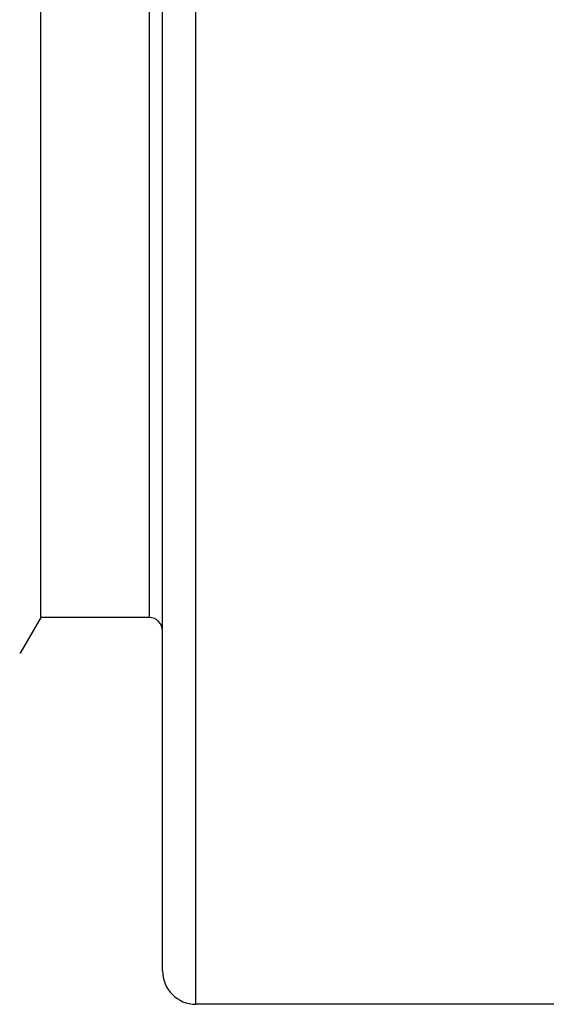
# Model space of a CAD drawing. Header units: inches. Extents: x 0 to 22, y 0 to 17.
# Tile 96 of 121: x 18.155 to 18.313, y 10.918 to 11.213. Entities that reach past the tile are written whole.
import ezdxf

# ---------------------------------------------------------------- set-up
doc = ezdxf.new("R2010")
doc.units = ezdxf.units.IN
doc.header["$LTSCALE"] = 1.21
doc.header["$MEASUREMENT"] = 0
doc.layers.get('0').update_dxf_attribs({"linetype": 'CONTINUOUS'})

msp = doc.modelspace()

# ---------------------------------------------------------------- linework, layer by layer
at = {"color": 9, "linetype": 'CONTINUOUS'}
for p, q in [((18.20812, 10.91831), (18.20812, 11.36189)), ((18.19412, 11.2461), (18.19412, 11.0341))]:
    msp.add_line(p, q, dxfattribs=at)
at = {"color": 7, "linetype": 'CONTINUOUS'}
for p, q in [((18.19812, 10.92831), (18.19812, 11.35189)), ((18.16162, 11.0341), (18.16162, 11.2461)), ((18.16162, 11.0341), (18.15548, 11.02347)), ((18.19412, 11.0341), (18.16162, 11.0341)), ((18.15548, 11.02347), (18.15533, 11.02347)), ((18.58862, 10.91831), (18.20812, 10.91831))]:
    msp.add_line(p, q, dxfattribs=at)
for centre, radius, start, end in [((18.19412, 11.0301), 0.004, 0, 90), ((18.20812, 10.92831), 0.01, 180, 270)]:
    msp.add_arc(centre, radius, start, end, dxfattribs=at)

doc.saveas('drawing.dxf')
